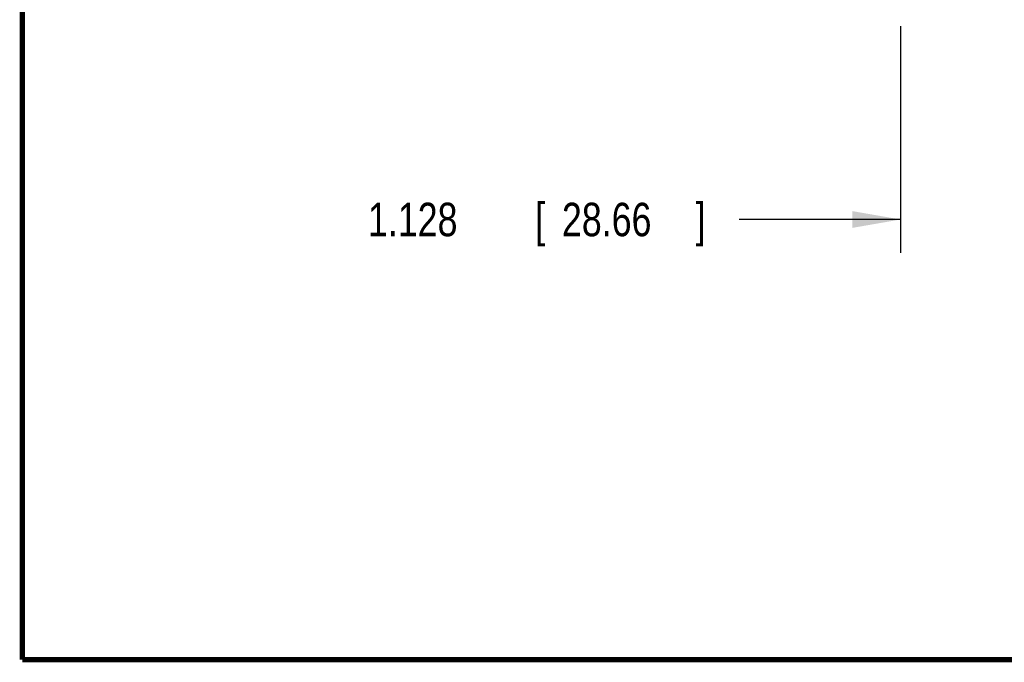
# Model space of a CAD drawing. Header units: inches. Extents: x 0.2 to 16.8, y 0.1 to 10.8.
# Tile 1 of 22: x 0.2 to 3.9, y 0.2 to 2.6. Entities that reach past the tile are written whole.
import ezdxf

# ---------------------------------------------------------------- set-up
doc = ezdxf.new("R2010")
doc.units = ezdxf.units.IN
doc.header["$LTSCALE"] = 0.935
doc.header["$MEASUREMENT"] = 0
doc.layers.get('0').update_dxf_attribs({"linetype": 'CONTINUOUS'})
doc.layers.add('DIMENSIONS', color=7, linetype='CONTINUOUS')
doc.styles.get("Standard").update_dxf_attribs({"font": 'txt', "width": 0.8})
doc.dimstyles.new('DIMSTYLE_1', dxfattribs={"dimtxt": 0.125, "dimasz": 0.18, "dimexe": 0.18, "dimexo": 0.0625, "dimgap": 0.09, "dimtad": 0, "dimtih": 1, "dimtoh": 1, "dimdec": 3, "dimzin": 4, "dimdsep": 46, "dimtxsty": 'STANDARD', "dimblk": '_FILLED', "dimblk1": '_FILLED', "dimblk2": '_FILLED', "dimcen": 0.09, "dimadec": 0, "dimazin": 0, "dimtp": 0.01, "dimtm": 0.01, "dimtfac": 1, "dimtdec": 3, "dimtofl": 0, "dimtmove": 0, "dimatfit": 3, "dimldrblk": '_FILLED', "dimfxl": 1, "dimtolj": 1, "dimtzin": 4, "dimarcsym": 0})

# ---------------------------------------------------------------- blocks, each defined once
blk = doc.blocks.new('_FILLED')
at = {"color": 0, "linetype": 'ByBlock'}
blk.add_solid([(0, 0), (-1, 0.1736), (-1, -0.1736)], dxfattribs=at)
blk = doc.blocks.new('*D1')
at = {"layer": 'DIMENSIONS', "color": 2, "linetype": 'Continuous'}
for p, q in [((3.5324, 2.6247), (3.5324, 1.7775)), ((4.6606, 2.645), (4.6606, 1.7775)), ((3.5324, 1.9025), (2.9291, 1.9025)), ((4.6606, 1.9025), (5.0206, 1.9025))]:
    blk.add_line(p, q, dxfattribs=at)
at = {"layer": 'DIMENSIONS', "color": 2, "linetype": 'Continuous', "xscale": 0.18, "yscale": 0.18, "zscale": 0.18}
blk.add_blockref('_FILLED', (3.5324, 1.9025), dxfattribs=at)
at = {"layer": 'DIMENSIONS', "color": 2, "linetype": 'Continuous', "xscale": 0.18, "yscale": 0.18, "zscale": 0.18, "rotation": 180}
blk.add_blockref('_FILLED', (4.6606, 1.9025), dxfattribs=at)
at = {"layer": 'DIMENSIONS', "color": 2, "linetype": 'Continuous', "width": 0.8}
for s, p in [('1.128', (1.5416, 1.84)), ('[', (2.1666, 1.84)), ('28.66', (2.2666, 1.84)), (']', (2.7666, 1.84))]:
    blk.add_text(s, height=0.125, dxfattribs=at).set_placement(p)

msp = doc.modelspace()

# ---------------------------------------------------------------- linework, layer by layer
at = {"color": 7, "linetype": 'Continuous', "const_width": 0.02}
for points in [[(0.25, 10.7586), (0.25, 0.2586)], [(0.25, 0.2586), (16.75, 0.2586)]]:
    msp.add_lwpolyline(points, dxfattribs=at)

# ---------------------------------------------------------------- dimensions: what is measured, and where the dimension line sits
at = {"layer": 'DIMENSIONS', "color": 2, "linetype": 'Continuous'}
dim = msp.add_linear_dim(base=(3.5324, 1.9025), p1=(4.6606, 2.645), p2=(3.5324, 2.6247), angle=180, dimstyle='DIMSTYLE_1', dxfattribs=at)
dim.commit()
dim.dimension.update_dxf_attribs({"geometry": '*D1', "text_midpoint": (2.2041, 1.9025), "dimtype": 160})

doc.saveas('drawing.dxf')
